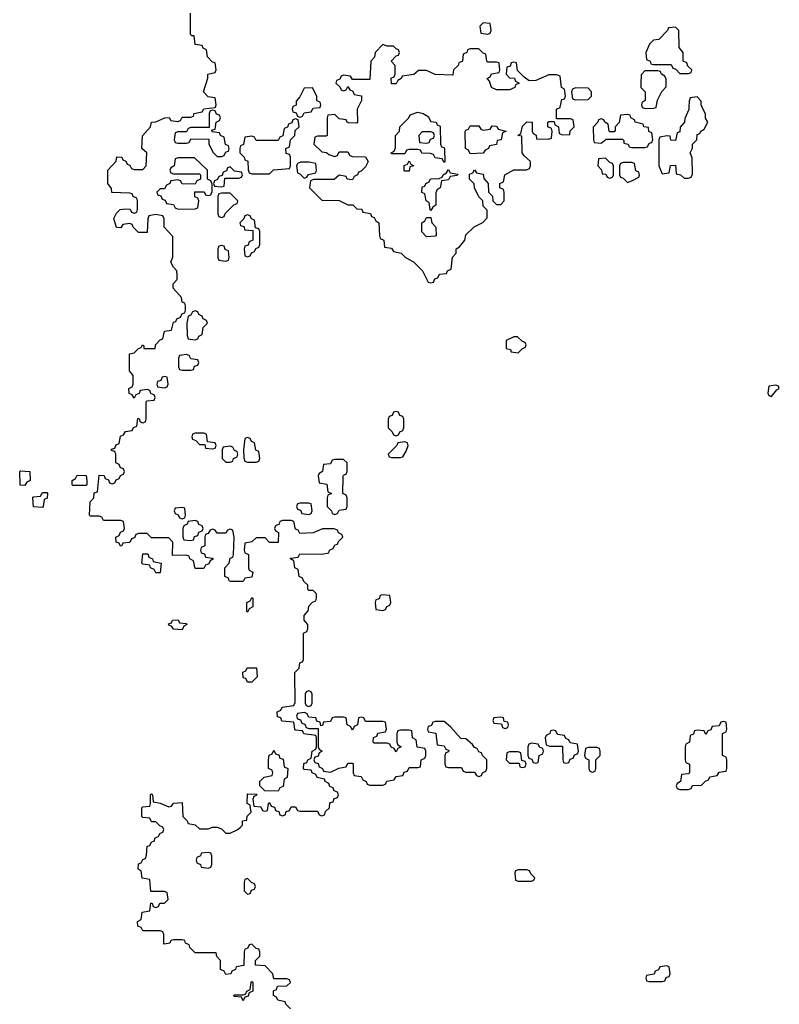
# Model space of a CAD drawing. Header units: inches. Extents: x 2518216 to 2687946, y 757338 to 915227.
# Tile 74 of 75: x 2662046 to 2665526, y 905890 to 910400. Entities that reach past the tile are written whole.
import ezdxf

# ---------------------------------------------------------------- set-up
doc = ezdxf.new("R2010")
doc.units = ezdxf.units.IN
doc.header["$MEASUREMENT"] = 0
doc.layers.add('C6960', color=7, linetype='Continuous')
doc.layers.add('C6961', color=7, linetype='Continuous')

msp = doc.modelspace()

# ---------------------------------------------------------------- linework, layer by layer
at = {"layer": 'C6960', "color": 6}
for points in [[(2663286, 905870), (2663266, 905890), (2663262, 905902), (2663228.4, 905908.4), (2663222, 905922), (2663208, 905930), (2663208.4, 905951.6), (2663222, 905958), (2663227.3, 905972.7), (2663270, 905974), (2663286, 905990), (2663282, 906002), (2663270, 906006), (2663210, 906006), (2663206, 906030), (2663170, 906066), (2663126, 906070), (2663126, 906090), (2663146, 906110), (2663146, 906130), (2663142, 906142), (2663130, 906146), (2663110, 906166), (2663098, 906162), (2663090, 906146), (2663078, 906142), (2663074, 906130), (2663072.7, 906067.3), (2663038, 906062), (2663034, 906050), (2663018, 906042), (2663014, 906030), (2662990, 906026), (2662982, 906042), (2662966, 906050), (2662966, 906090), (2662948.4, 906108.4), (2662946, 906126), (2662850, 906126), (2662826, 906150), (2662822, 906162), (2662806, 906170), (2662802, 906182), (2662790, 906186), (2662750, 906186), (2662738, 906182), (2662734, 906170), (2662710, 906166), (2662706, 906170), (2662706, 906210), (2662702, 906222), (2662690, 906226), (2662610, 906226), (2662602, 906242), (2662587.3, 906247.3), (2662586, 906270), (2662602, 906278), (2662607.3, 906312.7), (2662642, 906318), (2662647.3, 906352.7), (2662652.7, 906352.7), (2662658, 906338), (2662670, 906334), (2662682, 906338), (2662687.3, 906352.7), (2662710, 906354), (2662726, 906370), (2662722, 906402), (2662710, 906406), (2662647.3, 906407.3), (2662642, 906462), (2662607.3, 906467.3), (2662602, 906502), (2662588.4, 906508.4), (2662590, 906534), (2662602, 906538), (2662610, 906554), (2662622, 906558), (2662627.3, 906572.7), (2662630, 906614), (2662642, 906618), (2662650, 906634), (2662662, 906638), (2662667.3, 906652.7), (2662682, 906658), (2662687.3, 906672.7), (2662702, 906678), (2662706, 906690), (2662702, 906702), (2662687.3, 906707.3), (2662670, 906726), (2662650, 906726), (2662642, 906742), (2662610, 906746), (2662606, 906750), (2662606, 906790), (2662610, 906794), (2662642, 906798), (2662646, 906810), (2662646, 906850), (2662650, 906854), (2662654, 906850), (2662658, 906818), (2662690, 906812), (2662730, 906794), (2662742, 906798), (2662750, 906812), (2662790, 906814), (2662794, 906750), (2662814, 906730), (2662818, 906718), (2662850, 906712), (2662870, 906694), (2662910, 906694), (2662930, 906702), (2662950, 906702), (2662970, 906694), (2662990, 906674), (2663010, 906674), (2663046, 906690), (2663058, 906702), (2663066, 906710), (2663066, 906730), (2663086, 906734), (2663088.4, 906751.6), (2663106, 906770), (2663102, 906802), (2663088, 906810), (2663090, 906854), (2663132, 906852), (2663130, 906846), (2663118, 906842), (2663114, 906830), (2663118, 906798), (2663150, 906794), (2663158, 906778), (2663170, 906774), (2663182, 906778), (2663186, 906810), (2663190, 906814), (2663198, 906798), (2663212.7, 906792.7), (2663218, 906778), (2663232.7, 906772.7), (2663238, 906758), (2663250, 906754), (2663262, 906758), (2663267.3, 906772.7), (2663282, 906778), (2663290, 906794), (2663310, 906794), (2663318, 906778), (2663330, 906774), (2663410, 906774), (2663418, 906758), (2663430, 906754), (2663442, 906758), (2663447.3, 906772.7), (2663466, 906790), (2663467.3, 906812.7), (2663482, 906818), (2663487.3, 906832.7), (2663502, 906838), (2663506, 906850), (2663502, 906862), (2663487.3, 906867.3), (2663482, 906882), (2663467.3, 906887.3), (2663462, 906902), (2663446, 906910), (2663442, 906922), (2663408.4, 906928.4), (2663402, 906942), (2663386, 906950), (2663382, 906962), (2663350, 906966), (2663346, 906970), (2663347.3, 906992.7), (2663362, 906998), (2663366, 907010), (2663382, 907018), (2663386, 907050), (2663402, 907058), (2663406, 907070), (2663406, 907110), (2663402, 907122), (2663348.4, 907128.4), (2663342, 907142), (2663310, 907146), (2663306, 907150), (2663302, 907182), (2663247.3, 907187.3), (2663242, 907202), (2663227.3, 907207.3), (2663226, 907230), (2663242, 907238), (2663248.4, 907251.6), (2663302, 907258), (2663307.3, 907272.7), (2663306, 907410), (2663326, 907430), (2663330, 907454), (2663342, 907458), (2663346, 907470), (2663346, 907590), (2663362, 907598), (2663366, 907610), (2663366, 907630), (2663348.8, 907648.9), (2663349.1, 907670.9), (2663367.3, 907692.7), (2663370, 907714), (2663387.3, 907732.7), (2663402, 907738), (2663406, 907750), (2663406, 907770), (2663390, 907786), (2663370, 907786), (2663366, 907790), (2663366, 907810), (2663347.3, 907827.3), (2663342, 907842), (2663326, 907850), (2663322, 907882), (2663306, 907890), (2663302, 907922), (2663286, 907930), (2663286, 907934), (2663322, 907938), (2663330, 907954), (2663430, 907952), (2663462, 907958), (2663466, 907970), (2663482, 907978), (2663490, 907994), (2663502, 907998), (2663506, 908010), (2663526, 908030), (2663522, 908042), (2663506, 908050), (2663502, 908062), (2663487.3, 908067.3), (2663432.7, 908067.3), (2663391.2, 908048.9), (2663330, 908046), (2663322, 908062), (2663310, 908066), (2663302, 908102), (2663290, 908106), (2663250, 908106), (2663238, 908102), (2663234, 908090), (2663218, 908082), (2663214, 908070), (2663218, 908058), (2663231.6, 908051.6), (2663230, 908006), (2663190, 908006), (2663170, 908026), (2663130, 908026), (2663110, 908008), (2663078, 908002), (2663074, 907970), (2663078, 907958), (2663094, 907950), (2663094, 907890), (2663098, 907878), (2663114, 907870), (2663110, 907846), (2663078, 907842), (2663070, 907826), (2663012.7, 907827.3), (2663006, 907830), (2663002, 907842), (2662986, 907850), (2662986, 907890), (2663006, 907910), (2663010, 907934), (2663022, 907938), (2663026, 907950), (2663028, 908030), (2663022, 908062), (2663010, 908066), (2662998, 908062), (2662990, 908048), (2662950, 908048), (2662942, 908062), (2662930, 908066), (2662918, 908062), (2662910, 908046), (2662898, 908042), (2662894, 908030), (2662894, 907990), (2662878, 907982), (2662874, 907970), (2662878, 907958), (2662892.7, 907952.7), (2662898, 907938), (2662930, 907934), (2662934, 907930), (2662918, 907922), (2662912.7, 907907.3), (2662898, 907902), (2662890, 907886), (2662850, 907886), (2662842, 907922), (2662826, 907930), (2662822, 907942), (2662807.3, 907947.3), (2662746, 907946), (2662747.3, 908007.3), (2662730, 908026), (2662650, 908026), (2662630, 908046), (2662590, 908046), (2662578, 908042), (2662572.7, 908027.3), (2662558, 908022), (2662550, 908006), (2662518, 908002), (2662514, 907990), (2662508, 907988), (2662502, 908002), (2662487.3, 908007.3), (2662486, 908030), (2662502, 908038), (2662507.3, 908052.7), (2662522, 908058), (2662526, 908070), (2662522, 908102), (2662510, 908106), (2662430, 908106), (2662422, 908122), (2662410, 908126), (2662370, 908126), (2662366, 908130), (2662368.7, 908191.3), (2662386, 908210), (2662387.3, 908232.7), (2662402, 908238), (2662410, 908314), (2662432.7, 908312.7), (2662438, 908298), (2662452.7, 908292.7), (2662458, 908278), (2662470, 908274), (2662482, 908278), (2662487.3, 908292.7), (2662502, 908298), (2662507.3, 908312.7), (2662522, 908318), (2662526, 908330), (2662522, 908342), (2662507.3, 908347.3), (2662502, 908362), (2662486, 908370), (2662486, 908410), (2662482, 908422), (2662467.3, 908427.3), (2662467.3, 908432.7), (2662482, 908438), (2662487.3, 908452.7), (2662502, 908458), (2662507.3, 908492.7), (2662522, 908498), (2662530, 908514), (2662562, 908518), (2662567.3, 908532.7), (2662582, 908538), (2662587.3, 908572.7), (2662592.7, 908572.7), (2662598, 908558), (2662610, 908554), (2662622, 908558), (2662626, 908570), (2662626, 908650), (2662630, 908654), (2662662, 908658), (2662666, 908670), (2662662, 908682), (2662647.3, 908687.3), (2662642, 908702), (2662630, 908706), (2662598, 908702), (2662592.7, 908687.3), (2662578, 908682), (2662570, 908666), (2662562, 908682), (2662547.3, 908687.3), (2662546, 908710), (2662562, 908718), (2662566, 908730), (2662566, 908770), (2662548.4, 908791.6), (2662548.7, 908870), (2662570, 908874), (2662590, 908894), (2662602, 908898), (2662608.7, 908911.3), (2662614, 908906), (2662614, 908894), (2662666, 908894), (2662668, 908910), (2662690, 908934), (2662702, 908938), (2662710, 908974), (2662742, 908978), (2662750, 909014), (2662762, 909018), (2662766, 909030), (2662782, 909038), (2662790, 909054), (2662802, 909058), (2662806, 909070), (2662806, 909090), (2662802, 909102), (2662790, 909106), (2662788, 909128), (2662749.3, 909170), (2662749.3, 909190.7), (2662768, 909210), (2662768, 909230), (2662766, 909250), (2662750, 909266), (2662738, 909290), (2662747.3, 909312.7), (2662747.3, 909407.3), (2662708, 909450), (2662707.3, 909487.3), (2662702, 909502), (2662670, 909508), (2662638, 909502), (2662632.7, 909487.3), (2662630, 909426), (2662590, 909426), (2662566, 909450), (2662562, 909462), (2662550, 909466), (2662518, 909462), (2662510, 909446), (2662490, 909448), (2662478, 909490), (2662490, 909514), (2662506, 909530), (2662530, 909534), (2662552, 909532), (2662558, 909518), (2662570, 909514), (2662582, 909518), (2662586, 909530), (2662586, 909570), (2662582, 909582), (2662566, 909590), (2662562, 909602), (2662550, 909606), (2662468.8, 909608.9), (2662467.3, 909627.3), (2662449.3, 909649.3), (2662449.4, 909710), (2662488, 909752), (2662491.3, 909771.3), (2662514, 909770), (2662518, 909758), (2662532.7, 909752.7), (2662538, 909738), (2662550, 909734), (2662558, 909718), (2662570, 909714), (2662610, 909714), (2662626, 909730), (2662628, 909790), (2662606, 909810), (2662608, 909868), (2662646, 909910), (2662650, 909931.3), (2662670, 909932), (2662711.2, 909951.1), (2662731.3, 909951.3), (2662738, 909938), (2662770, 909934), (2662782, 909938), (2662790, 909954), (2662830, 909954), (2662842, 909958), (2662846, 909970), (2662882, 909978), (2662890, 909992), (2662942, 909998), (2662942.7, 910000)], [(2663297.3, 910000), (2663294, 909990), (2663298, 909978), (2663312.7, 909972.7), (2663318, 909958), (2663330, 909954), (2663342, 909958), (2663350, 909974), (2663382, 909978), (2663390, 909994), (2663422, 909998), (2663422.7, 910000)], [(2663596.8, 910000), (2663592, 909990), (2663594, 909930), (2663590, 909926), (2663552.7, 909927.3), (2663546, 909930), (2663542, 909942), (2663510, 909946), (2663490, 909966), (2663458, 909962), (2663454, 909950), (2663454, 909870), (2663450, 909866), (2663410, 909866), (2663398, 909862), (2663394, 909830), (2663430, 909794), (2663451.6, 909791.6), (2663462, 909782), (2663490, 909774), (2663502, 909778), (2663510, 909794), (2663550, 909794), (2663558, 909778), (2663570, 909774), (2663630, 909771.3), (2663642, 909750), (2663630, 909726), (2663610, 909706), (2663598, 909702), (2663594, 909690), (2663578, 909682), (2663570, 909666), (2663546, 909670), (2663542, 909682), (2663510, 909688), (2663487.3, 909667.3), (2663392.7, 909667.3), (2663378, 909662), (2663374, 909630), (2663430, 909574), (2663510, 909572), (2663550, 909552), (2663571.6, 909551.6), (2663590, 909534), (2663612.7, 909532.7), (2663618, 909518), (2663652.7, 909512.7), (2663658, 909498), (2663670, 909494), (2663678, 909478), (2663692, 909470), (2663694, 909410), (2663698, 909398), (2663714, 909390), (2663718, 909358), (2663750, 909354), (2663758, 909338), (2663794, 909330), (2663811.6, 909311.6), (2663852, 909290), (2663892, 909250), (2663918, 909198), (2663930, 909194), (2663942, 909198), (2663947.3, 909212.7), (2663962, 909218), (2663970, 909234), (2664002, 909238), (2664006, 909250), (2664022, 909258), (2664028.4, 909311.6), (2664046, 909330), (2664046, 909350), (2664060.4, 909359.6), (2664086, 909390), (2664090, 909414), (2664128.7, 909451.3), (2664168.4, 909471.6), (2664187.3, 909492.7), (2664187.3, 909527.3), (2664170, 909546), (2664168, 909570), (2664150, 909588), (2664129, 909630), (2664128.4, 909648.4), (2664106, 909670), (2664107.3, 909692.7), (2664122, 909698), (2664130, 909712), (2664138, 909698), (2664170, 909692), (2664172, 909672), (2664192, 909650), (2664194, 909610), (2664211.6, 909591.6), (2664214, 909570), (2664230, 909554), (2664250, 909554), (2664266, 909570), (2664266, 909610), (2664262, 909622), (2664246, 909630), (2664246, 909650), (2664262, 909658), (2664268, 909690), (2664310, 909712), (2664367.3, 909712.7), (2664382, 909718), (2664386, 909730), (2664386, 909750), (2664356.4, 909776.4), (2664348, 909790), (2664346, 909866), (2664328, 909870), (2664342, 909878), (2664350, 909912), (2664370, 909932), (2664394, 909930), (2664394, 909890), (2664398, 909878), (2664411.6, 909871.6), (2664414, 909854), (2664467.3, 909852.7), (2664482, 909858), (2664486, 909890), (2664482, 909902), (2664466, 909910), (2664466, 909930), (2664470, 909934), (2664494, 909934), (2664498, 909918), (2664514, 909910), (2664518, 909878), (2664532.7, 909872.7), (2664566, 909874), (2664568.4, 909891.6), (2664586, 909910), (2664582, 909942), (2664570, 909946), (2664506, 909946), (2664506, 909990), (2664522, 909998), (2664522.4, 910000)], [(2664897.3, 910000), (2664898, 909998), (2664912.7, 909992.7), (2664950, 909994), (2664962, 909998), (2664962.4, 910000)], [(2665111.6, 910000), (2665111.2, 909988.9), (2665092.7, 909947.3), (2665092, 909930), (2665072, 909908), (2665070, 909886), (2665058, 909882), (2665050, 909846), (2665028.7, 909848.7), (2665026, 909866), (2665010, 909868), (2664978, 909862), (2664974, 909850), (2664974, 909730), (2664990, 909694), (2665022, 909698), (2665027.3, 909732.7), (2665050, 909734), (2665054, 909694), (2665074, 909690), (2665090, 909674), (2665110, 909674), (2665122, 909678), (2665128, 909692), (2665127.3, 909767.3), (2665118, 909790), (2665128, 909812), (2665128.7, 909830), (2665148, 909850), (2665150, 909874), (2665162, 909878), (2665166, 909890), (2665182, 909898), (2665198, 909930), (2665188.4, 909948.4), (2665187.3, 909967.3), (2665172.5, 910000)]]:
    msp.add_lwpolyline(points, dxfattribs=at)
for points in [[(2662930, 909986), (2662918, 909982), (2662914, 909970), (2662914, 909906), (2662830, 909906), (2662818, 909902), (2662810, 909886), (2662770, 909886), (2662758, 909882), (2662754, 909850), (2662758, 909838), (2662770, 909834), (2662810, 909834), (2662822, 909838), (2662830, 909854), (2662912.7, 909852.7), (2662912, 909830), (2662931.6, 909791.6), (2662950, 909774), (2662970, 909774), (2662982, 909778), (2662990, 909794), (2663002, 909798), (2663006, 909810), (2663002, 909822), (2662988.4, 909828.4), (2662982, 909862), (2662966, 909870), (2662962, 909882), (2662930, 909886), (2662926, 909890), (2662926, 909894), (2662942, 909898), (2662946, 909930), (2662962, 909938), (2662966, 909950), (2662962, 909962), (2662947.3, 909967.3), (2662942, 909982)], [(2663310, 909946), (2663298, 909942), (2663292.7, 909927.3), (2663278, 909922), (2663272.7, 909907.3), (2663258, 909902), (2663252, 909868), (2663238, 909862), (2663230, 909846), (2663130, 909846), (2663122, 909862), (2663110, 909866), (2663078, 909862), (2663071.6, 909828.4), (2663058, 909822), (2663054, 909810), (2663054, 909790), (2663074, 909770), (2663078, 909758), (2663091.6, 909751.6), (2663092.7, 909712.7), (2663098, 909698), (2663110, 909694), (2663190, 909694), (2663208.4, 909711.6), (2663282, 909718), (2663286, 909730), (2663286, 909770), (2663282, 909782), (2663267.3, 909787.3), (2663266, 909810), (2663282, 909818), (2663286, 909850), (2663306, 909870), (2663307.3, 909892.7), (2663326, 909910), (2663322, 909942)], [(2663990, 909746), (2663982, 909762), (2663950, 909768), (2663942, 909782), (2663927.3, 909787.3), (2663888.4, 909788.4), (2663882, 909802), (2663870, 909806), (2663830, 909806), (2663818, 909802), (2663810, 909786), (2663750, 909786), (2663748, 909790), (2663762, 909798), (2663767.3, 909812.7), (2663768, 909870), (2663786, 909890), (2663788, 909910), (2663828, 909950), (2663835.3, 909964.7), (2663870, 909976), (2663894, 909970), (2663916.9, 909956.9), (2663930, 909934), (2663954, 909930), (2663958, 909918), (2663972.7, 909912.7), (2663974, 909830), (2663978, 909818), (2663990, 909814), (2663992.7, 909807.3), (2663994, 909750)], [(2664830, 909966), (2664798, 909962), (2664791.6, 909928.4), (2664774, 909910), (2664774, 909890), (2664770, 909886), (2664750, 909886), (2664746, 909890), (2664742, 909922), (2664726, 909930), (2664722, 909942), (2664710, 909946), (2664698, 909942), (2664694, 909930), (2664672.7, 909907.3), (2664674, 909850), (2664678, 909838), (2664710, 909834), (2664732.7, 909852.7), (2664807.3, 909852.7), (2664814, 909846), (2664814, 909834), (2664834, 909830), (2664838, 909818), (2664850, 909814), (2664910, 909814), (2664922, 909818), (2664930, 909834), (2664942, 909838), (2664946, 909850), (2664942, 909882), (2664928.4, 909888.4), (2664926, 909906), (2664906, 909910), (2664902, 909922), (2664866, 909930), (2664862, 909942), (2664846, 909950), (2664842, 909962)], [(2664110, 909786), (2664102, 909802), (2664088, 909810), (2664087.3, 909887.3), (2664090, 909894), (2664102, 909898), (2664110, 909914), (2664150, 909914), (2664158, 909898), (2664170, 909894), (2664202, 909898), (2664210, 909914), (2664227.3, 909912.7), (2664234, 909910), (2664238, 909898), (2664274, 909890), (2664258, 909882), (2664252, 909850), (2664234, 909846), (2664230, 909828), (2664198, 909822), (2664194, 909810), (2664178, 909802), (2664170, 909788)], [(2663930, 909886), (2663890, 909886), (2663874, 909870), (2663878, 909838), (2663910, 909834), (2663922, 909838), (2663927.3, 909852.7), (2663942, 909858), (2663946, 909870), (2663942, 909882)], [(2662847.3, 909767.3), (2662772.7, 909767.3), (2662758, 909762), (2662754, 909730), (2662738, 909722), (2662734, 909710), (2662738, 909698), (2662750, 909694), (2662870, 909694), (2662874, 909690), (2662874, 909670), (2662858, 909662), (2662850, 909646), (2662790, 909648), (2662782, 909662), (2662770, 909666), (2662738, 909662), (2662734, 909650), (2662718, 909642), (2662710, 909626), (2662690, 909626), (2662674, 909610), (2662678, 909598), (2662692.7, 909592.7), (2662698, 909578), (2662712.7, 909572.7), (2662718, 909558), (2662750, 909554), (2662758, 909538), (2662772.7, 909532.7), (2662850, 909534), (2662862, 909538), (2662866, 909570), (2662862, 909582), (2662848.4, 909588.4), (2662848, 909612), (2662891.6, 909611.6), (2662898, 909598), (2662910, 909594), (2662922, 909598), (2662927.3, 909612.7), (2662927.3, 909647.3), (2662922, 909662), (2662906, 909670), (2662906, 909710)], [(2664730, 909766), (2664698, 909762), (2664694, 909730), (2664711.6, 909711.6), (2664714, 909694), (2664732, 909692), (2664738, 909678), (2664750, 909674), (2664762, 909678), (2664766, 909690), (2664766, 909730), (2664762, 909742), (2664750, 909746)], [(2663010, 909726), (2662998, 909722), (2662992.7, 909707.3), (2662978, 909702), (2662974, 909686), (2662958, 909682), (2662952.7, 909667.3), (2662938, 909662), (2662934, 909650), (2662938, 909638), (2662970, 909634), (2662982, 909638), (2662986, 909674), (2663050, 909674), (2663062, 909678), (2663066, 909690), (2663062, 909702), (2663030, 909706)], [(2663370, 909748), (2663332.7, 909747.3), (2663318, 909742), (2663314, 909730), (2663318, 909698), (2663330, 909694), (2663350, 909674), (2663362, 909678), (2663368.4, 909691.6), (2663402, 909698), (2663406, 909710), (2663402, 909742)], [(2663810, 909706), (2663808, 909710), (2663808, 909732), (2663822, 909738), (2663830, 909754), (2663838, 909738), (2663852, 909730), (2663834, 909726), (2663830, 909706)], [(2663930, 909526), (2663926, 909530), (2663922, 909562), (2663908, 909570), (2663902, 909602), (2663888.4, 909608.4), (2663890, 909634), (2663902, 909638), (2663906, 909650), (2663922, 909658), (2663928.4, 909671.6), (2663967.3, 909672.7), (2663982, 909678), (2663986, 909690), (2664002, 909698), (2664010, 909714), (2664018, 909698), (2664052.7, 909692.7), (2664050, 909686), (2664018, 909682), (2664010, 909666), (2663978, 909662), (2663972, 909630), (2663958, 909622), (2663952.7, 909607.3), (2663952, 909550), (2663938, 909542)], [(2664850, 909746), (2664810, 909746), (2664798, 909742), (2664794, 909730), (2664794, 909690), (2664798, 909678), (2664810, 909674), (2664830, 909654), (2664850, 909662), (2664882, 909678), (2664886, 909690), (2664882, 909702), (2664868.4, 909708.4), (2664862, 909742)], [(2663010, 909606), (2662970, 909606), (2662958, 909602), (2662954, 909590), (2662954, 909510), (2662958, 909498), (2662970, 909494), (2662982, 909498), (2662987.3, 909512.7), (2663027.3, 909552.7), (2663042, 909558), (2663046, 909570)], [(2663090, 909506), (2663078, 909502), (2663072.7, 909487.3), (2663054, 909470), (2663058, 909458), (2663072.7, 909452.7), (2663078, 909438), (2663114, 909434), (2663114, 909390), (2663098, 909382), (2663092.7, 909367.3), (2663078, 909362), (2663074, 909350), (2663078, 909318), (2663090, 909314), (2663102, 909318), (2663107.3, 909332.7), (2663122, 909338), (2663127.3, 909352.7), (2663142, 909358), (2663146, 909370), (2663146, 909430), (2663142, 909442), (2663126, 909446), (2663122, 909482), (2663107.3, 909487.3), (2663102, 909502)], [(2663910, 909406), (2663888.4, 909428.4), (2663888, 909470), (2663902, 909478), (2663910, 909494), (2663930, 909494), (2663934, 909470), (2663952, 909450), (2663954, 909410), (2663950, 909408)], [(2662970, 909366), (2662958, 909362), (2662954, 909350), (2662954, 909310), (2662958, 909298), (2662990, 909294), (2663002, 909298), (2663006, 909310), (2663002, 909342), (2662987.3, 909347.3), (2662982, 909362)], [(2662850, 909066), (2662838, 909062), (2662830, 909046), (2662818, 909042), (2662812, 909010), (2662812.7, 908952.7), (2662818, 908938), (2662850, 908934), (2662862, 908938), (2662866, 908950), (2662882, 908958), (2662886, 908990), (2662906, 909010), (2662902, 909022), (2662886, 909030), (2662882, 909042), (2662866, 909050), (2662862, 909062)], [(2664310, 908948), (2664274, 908930), (2664274, 908894), (2664294, 908890), (2664298, 908878), (2664330, 908874), (2664350, 908894), (2664362, 908898), (2664366, 908910), (2664362, 908922), (2664350, 908926), (2664327.3, 908947.3)], [(2662810, 908866), (2662778, 908862), (2662774, 908850), (2662774, 908810), (2662778, 908798), (2662790, 908794), (2662830, 908794), (2662842, 908798), (2662847.3, 908812.7), (2662862, 908818), (2662866, 908830), (2662862, 908842), (2662830, 908846), (2662822, 908862)], [(2662710, 908766), (2662698, 908762), (2662692.7, 908747.3), (2662678, 908742), (2662674, 908730), (2662678, 908718), (2662710, 908714), (2662722, 908718), (2662726, 908730), (2662722, 908762)], [(2665510, 908726), (2665478, 908722), (2665474, 908690), (2665478, 908678), (2665490, 908674), (2665515.3, 908704.7), (2665526, 908710), (2665522, 908722)], [(2663770, 908606), (2663758, 908602), (2663752.7, 908587.3), (2663738, 908582), (2663734, 908570), (2663734, 908530), (2663752.7, 908512.7), (2663758, 908498), (2663770, 908494), (2663782, 908498), (2663787.3, 908512.7), (2663802, 908518), (2663806, 908530), (2663806, 908570), (2663802, 908582), (2663787.3, 908587.3), (2663782, 908602)], [(2662890, 908506), (2662850, 908506), (2662838, 908502), (2662834, 908490), (2662838, 908478), (2662852.7, 908472.7), (2662870, 908454), (2662894, 908454), (2662898, 908438), (2662930, 908434), (2662942, 908438), (2662946, 908450), (2662942, 908462), (2662906, 908466), (2662902, 908502)], [(2663090, 908486), (2663078, 908482), (2663072, 908430), (2663072.7, 908392.7), (2663078, 908378), (2663090, 908374), (2663130, 908374), (2663142, 908378), (2663146, 908390), (2663142, 908422), (2663128.4, 908428.4), (2663122, 908462), (2663107.3, 908467.3), (2663102, 908482)], [(2663810, 908466), (2663778, 908462), (2663774, 908450), (2663734, 908410), (2663738, 908398), (2663750, 908394), (2663790, 908394), (2663802, 908398), (2663816.4, 908423.6), (2663826, 908450), (2663822, 908462)], [(2663010, 908446), (2662978, 908442), (2662974, 908430), (2662974, 908390), (2662990, 908374), (2663010, 908374), (2663022, 908378), (2663026, 908390), (2663042, 908398), (2663046, 908410), (2663042, 908422), (2663030, 908426), (2663022, 908442)], [(2663530, 908386), (2663490, 908386), (2663478, 908382), (2663470, 908366), (2663438, 908362), (2663434, 908330), (2663418, 908322), (2663414, 908310), (2663418, 908278), (2663452.7, 908272.7), (2663458, 908238), (2663474, 908230), (2663458, 908222), (2663454, 908210), (2663454, 908170), (2663474, 908150), (2663478, 908138), (2663490, 908134), (2663502, 908138), (2663510, 908154), (2663542, 908158), (2663546, 908170), (2663546, 908210), (2663542, 908222), (2663526, 908230), (2663527.3, 908307.3), (2663530, 908314), (2663542, 908318), (2663546, 908330), (2663546, 908370)], [(2662070, 908266), (2662048.4, 908268.4), (2662046, 908330), (2662050, 908334), (2662092, 908330), (2662094, 908290), (2662078, 908282)], [(2662290, 908266), (2662286, 908270), (2662286, 908290), (2662302, 908298), (2662310, 908314), (2662350, 908312), (2662354, 908290), (2662354, 908270), (2662350, 908266)], [(2662150, 908166), (2662108.7, 908168.7), (2662106, 908210), (2662110, 908214), (2662142, 908218), (2662150, 908234), (2662170, 908234), (2662174, 908230), (2662171.6, 908208.4), (2662158, 908202), (2662154, 908170)], [(2663370, 908186), (2663330, 908186), (2663318, 908182), (2663314, 908170), (2663318, 908158), (2663332.7, 908152.7), (2663338, 908138), (2663370, 908134), (2663382, 908138), (2663386, 908150), (2663382, 908182)], [(2662790, 908166), (2662758, 908162), (2662754, 908150), (2662758, 908138), (2662772.7, 908132.7), (2662778, 908118), (2662790, 908114), (2662802, 908118), (2662806, 908130), (2662802, 908162)], [(2662850, 908106), (2662818, 908102), (2662814, 908090), (2662798, 908082), (2662794, 908070), (2662794, 908030), (2662798, 908018), (2662830, 908014), (2662842, 908018), (2662847.3, 908032.7), (2662862, 908038), (2662867.3, 908052.7), (2662882, 908058), (2662886, 908070), (2662882, 908082), (2662867.3, 908087.3), (2662862, 908102)], [(2662670, 907866), (2662662, 907882), (2662646, 907890), (2662642, 907902), (2662610, 907906), (2662606, 907910), (2662610, 907954), (2662632.7, 907952.7), (2662638, 907938), (2662654, 907930), (2662658, 907918), (2662694, 907910), (2662690, 907866)], [(2663090, 907686), (2663086, 907690), (2663086, 907730), (2663102, 907738), (2663110, 907754), (2663114, 907750), (2663114, 907710), (2663098, 907702)], [(2663710, 907766), (2663698, 907762), (2663692.7, 907747.3), (2663678, 907742), (2663674, 907730), (2663678, 907698), (2663710, 907694), (2663722, 907698), (2663727.3, 907712.7), (2663742, 907718), (2663746, 907730), (2663742, 907762)], [(2662790, 907606), (2662750, 907608), (2662742, 907622), (2662730, 907626), (2662728, 907632), (2662742, 907638), (2662746, 907650), (2662771.6, 907651.6), (2662778, 907638), (2662810, 907634), (2662812, 907630), (2662798, 907622)], [(2663090, 907366), (2663082, 907382), (2663070, 907386), (2663068.4, 907411.6), (2663082, 907418), (2663088.4, 907431.6), (2663131.6, 907431.6), (2663134, 907390), (2663110, 907366)], [(2663370, 907326), (2663358, 907322), (2663354, 907310), (2663354, 907270), (2663358, 907258), (2663370, 907254), (2663382, 907258), (2663386, 907270), (2663386, 907310), (2663382, 907322)], [(2663350, 907226), (2663318, 907222), (2663314, 907210), (2663318, 907198), (2663332.7, 907192.7), (2663338, 907178), (2663352.7, 907172.7), (2663358, 907158), (2663370, 907154), (2663414, 907154), (2663414, 907070), (2663418, 907058), (2663432, 907050), (2663418, 907042), (2663412.7, 907027.3), (2663398, 907022), (2663394, 907010), (2663398, 906998), (2663412.7, 906992.7), (2663418, 906978), (2663434, 906970), (2663438, 906958), (2663470, 906954), (2663508.4, 906971.6), (2663542, 906978), (2663550, 906994), (2663570, 906994), (2663574, 906990), (2663574, 906950), (2663578, 906938), (2663610, 906934), (2663618, 906918), (2663634, 906910), (2663638, 906898), (2663650, 906894), (2663710, 906894), (2663722, 906898), (2663728.4, 906911.6), (2663762, 906918), (2663770, 906934), (2663802, 906938), (2663807.3, 906952.7), (2663822, 906958), (2663830, 906974), (2663870, 906974), (2663882, 906978), (2663886, 907010), (2663902, 907018), (2663906, 907030), (2663906, 907050), (2663902, 907062), (2663867.3, 907067.3), (2663862, 907102), (2663846, 907110), (2663842, 907142), (2663830, 907146), (2663790, 907146), (2663778, 907142), (2663774, 907130), (2663774, 907090), (2663778, 907078), (2663794, 907070), (2663778, 907062), (2663770, 907046), (2663762, 907062), (2663747.3, 907067.3), (2663742, 907082), (2663730, 907086), (2663670, 907086), (2663666, 907090), (2663667.3, 907112.7), (2663682, 907118), (2663687.3, 907132.7), (2663722, 907138), (2663726, 907150), (2663722, 907182), (2663710, 907186), (2663630, 907186), (2663622, 907202), (2663610, 907206), (2663598, 907202), (2663594, 907170), (2663578, 907162), (2663570, 907146), (2663562, 907162), (2663546, 907170), (2663542, 907202), (2663530, 907206), (2663490, 907206), (2663478, 907202), (2663470, 907186), (2663438, 907182), (2663432.7, 907167.3), (2663426, 907166), (2663422, 907182), (2663407.3, 907187.3), (2663402, 907202), (2663370, 907206), (2663362, 907222)], [(2664250, 907206), (2664218, 907202), (2664214, 907190), (2664218, 907178), (2664254, 907174), (2664258, 907158), (2664270, 907154), (2664282, 907158), (2664286, 907170), (2664282, 907182), (2664266, 907186), (2664262, 907202)], [(2663990, 907186), (2663950, 907186), (2663938, 907182), (2663932.7, 907167.3), (2663918, 907162), (2663914, 907150), (2663918, 907138), (2663952.7, 907132.7), (2663958, 907078), (2663990, 907074), (2663998, 907058), (2664012, 907052), (2664010, 907046), (2663998, 907042), (2663994, 907030), (2663994, 906990), (2663998, 906978), (2664010, 906974), (2664070, 906974), (2664078, 906958), (2664090, 906954), (2664130, 906954), (2664138, 906938), (2664150, 906934), (2664162, 906938), (2664166, 906950), (2664182, 906958), (2664186, 906970), (2664186, 907010), (2664166, 907030), (2664162, 907042), (2664150, 907046), (2664142, 907062), (2664130, 907066), (2664120.4, 907080.4), (2664090, 907106), (2664067.3, 907107.3), (2664020.4, 907160.4)], [(2664490, 907146), (2664478, 907142), (2664474, 907130), (2664458, 907122), (2664454, 907110), (2664458, 907078), (2664472.7, 907072.7), (2664532.7, 907072.7), (2664534, 907010), (2664538, 906998), (2664550, 906994), (2664562, 906998), (2664567.3, 907012.7), (2664582, 907018), (2664587.3, 907032.7), (2664602, 907038), (2664606, 907050), (2664602, 907082), (2664567.3, 907087.3), (2664562, 907102), (2664547.3, 907107.3), (2664542, 907122), (2664510, 907126), (2664502, 907142)], [(2665270, 907186), (2665258, 907182), (2665250, 907166), (2665218, 907162), (2665212.7, 907147.3), (2665198, 907142), (2665190, 907126), (2665182, 907142), (2665150, 907146), (2665138, 907142), (2665132.7, 907127.3), (2665118, 907122), (2665114, 907090), (2665098, 907082), (2665094, 907070), (2665094, 907010), (2665098, 906998), (2665114, 906990), (2665114, 906950), (2665110, 906946), (2665078, 906942), (2665074, 906910), (2665058, 906902), (2665054, 906890), (2665058, 906878), (2665070, 906874), (2665110, 906874), (2665122, 906878), (2665128, 906892), (2665170, 906894), (2665187.3, 906912.7), (2665202, 906918), (2665207.3, 906932.7), (2665242, 906938), (2665250, 906954), (2665282, 906958), (2665286, 906970), (2665286, 907010), (2665282, 907022), (2665266, 907030), (2665266, 907130), (2665282, 907138), (2665286, 907150), (2665282, 907182)], [(2663230, 906866), (2663168.4, 906868.4), (2663146, 906890), (2663146, 906910), (2663166, 906930), (2663202, 906938), (2663206, 906950), (2663202, 906962), (2663186, 906970), (2663186, 907010), (2663188.4, 907031.6), (2663202, 907038), (2663210, 907054), (2663218, 907038), (2663232.7, 907032.7), (2663238, 907018), (2663252.7, 907012.7), (2663258, 906978), (2663274, 906970), (2663271.6, 906928.4), (2663258, 906922), (2663252.7, 906887.3), (2663238, 906882)], [(2664390, 907086), (2664378, 907082), (2664374, 907070), (2664374, 907030), (2664378, 907018), (2664392.7, 907012.7), (2664398, 906998), (2664410, 906994), (2664422, 906998), (2664426, 907030), (2664442, 907038), (2664446, 907050), (2664442, 907062), (2664427.3, 907067.3), (2664422, 907082)], [(2664690, 907066), (2664650, 907066), (2664638, 907062), (2664634, 907030), (2664638, 907018), (2664654, 907010), (2664654, 906970), (2664658, 906958), (2664670, 906954), (2664682, 906958), (2664686, 906970), (2664686, 907010), (2664706, 907030), (2664706, 907050), (2664702, 907062)], [(2664330, 907046), (2664290, 907046), (2664278, 907042), (2664274, 907010), (2664290, 906994), (2664334, 906994), (2664338, 906978), (2664350, 906974), (2664362, 906978), (2664366, 906990), (2664362, 907002), (2664346, 907006), (2664342, 907042)], [(2662910, 906586), (2662878, 906582), (2662874, 906570), (2662858, 906562), (2662854, 906550), (2662858, 906538), (2662874, 906530), (2662878, 906518), (2662910, 906514), (2662922, 906518), (2662926, 906530), (2662926, 906570), (2662922, 906582)], [(2663090, 906466), (2663078, 906462), (2663074, 906450), (2663074, 906410), (2663090, 906394), (2663102, 906398), (2663107.3, 906412.7), (2663122, 906418), (2663126, 906430), (2663122, 906442), (2663107.3, 906447.3)], [(2664370, 906506), (2664330, 906506), (2664318, 906502), (2664314, 906490), (2664318, 906458), (2664330, 906454), (2664390, 906454), (2664402, 906458), (2664406, 906470), (2664387.3, 906487.3), (2664382, 906502)], [(2665010, 906066), (2664978, 906062), (2664972.7, 906047.3), (2664958, 906042), (2664952.7, 906027.3), (2664918, 906022), (2664914, 906010), (2664918, 905998), (2664930, 905994), (2664990, 905994), (2665002, 905998), (2665007.3, 906012.7), (2665022, 906018), (2665026, 906030), (2665022, 906062)], [(2663070, 905906), (2663062, 905922), (2663030, 905926), (2663026, 905930), (2663030, 905934), (2663070, 905934), (2663082, 905938), (2663086, 905950), (2663102, 905958), (2663106, 905990), (2663110, 905994), (2663114, 905990), (2663114, 905950), (2663098, 905942), (2663092.7, 905927.3), (2663078, 905922)]]:
    msp.add_lwpolyline(points, close=True, dxfattribs=at)
at = {"layer": 'C6961', "color": 6}
for points in [[(2662942.7, 910000), (2662946, 910010), (2662942, 910042), (2662910, 910046), (2662888.7, 910070), (2662907.3, 910132.7), (2662908, 910150), (2662942, 910158), (2662946, 910170), (2662942, 910202), (2662930, 910206), (2662906, 910230), (2662902, 910262), (2662886, 910270), (2662882, 910282), (2662850, 910286), (2662846, 910326), (2662834, 910326), (2662828.4, 910331.6), (2662829, 910430)], [(2664522.4, 910000), (2664530, 910034), (2664542, 910038), (2664546, 910050), (2664542, 910082), (2664528, 910090), (2664522, 910142), (2664507.3, 910147.3), (2664470, 910148), (2664410, 910122), (2664380.4, 910120.4), (2664356.4, 910136.4), (2664327.3, 910167.3), (2664322, 910202), (2664310, 910206), (2664298, 910202), (2664292.7, 910187.3), (2664278, 910182), (2664274, 910150), (2664290, 910134), (2664312.7, 910132.7), (2664318, 910118), (2664334, 910110), (2664318, 910102), (2664314, 910090), (2664290, 910078), (2664230, 910078), (2664208, 910090), (2664198, 910118), (2664188, 910130), (2664202, 910138), (2664207.3, 910152.7), (2664242, 910158), (2664246, 910170), (2664242, 910202), (2664230, 910206), (2664190, 910206), (2664186, 910210), (2664182, 910242), (2664170, 910246), (2664150, 910266), (2664110, 910266), (2664098, 910262), (2664094, 910250), (2664078, 910242), (2664074, 910210), (2664058, 910202), (2664054, 910190), (2664034, 910170), (2664030, 910146), (2663949.1, 910149.1), (2663910, 910168), (2663872.7, 910167.3), (2663851.6, 910148.4), (2663798, 910142), (2663794, 910130), (2663778, 910122), (2663770, 910106), (2663750, 910106), (2663748.4, 910131.6), (2663762, 910138), (2663766, 910150), (2663766, 910190), (2663748, 910210), (2663770, 910234), (2663782, 910238), (2663786, 910250), (2663782, 910262), (2663770, 910266), (2663758, 910278), (2663730, 910278), (2663710, 910286), (2663674, 910250), (2663671.6, 910228.4), (2663654, 910210), (2663650, 910126), (2663570, 910126), (2663562, 910142), (2663530, 910146), (2663518, 910142), (2663512.7, 910127.3), (2663498, 910122), (2663494, 910110), (2663512.7, 910092.7), (2663518, 910078), (2663530, 910074), (2663542, 910078), (2663550, 910094), (2663558, 910078), (2663572.7, 910072.7), (2663578, 910058), (2663611.3, 910051.3), (2663611.3, 910030), (2663596.8, 910000)], [(2664962.4, 910000), (2664968.4, 910031.6), (2664988.4, 910071.6), (2665007.3, 910092.7), (2665007.3, 910127.3), (2665002, 910142), (2664986, 910150), (2664982, 910162), (2664970, 910166), (2664910, 910166), (2664892.7, 910147.3), (2664891.3, 910110), (2664892, 910090), (2664911.3, 910070), (2664912, 910030), (2664898, 910022), (2664894, 910010), (2664897.3, 910000)], [(2663422.7, 910000), (2663426, 910010), (2663422, 910022), (2663408, 910028), (2663408, 910050), (2663387.3, 910087.3), (2663350, 910086), (2663330, 910046), (2663312.7, 910027.3), (2663312, 910008), (2663298, 910002), (2663297.3, 910000)], [(2665172.5, 910000), (2665168, 910010), (2665167.3, 910027.3), (2665150, 910046), (2665118, 910042), (2665112.7, 910027.3), (2665111.6, 910000)]]:
    msp.add_lwpolyline(points, dxfattribs=at)
for points in [[(2664170, 910386), (2664154, 910370), (2664158, 910338), (2664190, 910334), (2664202, 910338), (2664206, 910350), (2664202, 910382)], [(2665050, 910366), (2665018, 910362), (2665014, 910350), (2664974, 910310), (2664950, 910306), (2664931.6, 910288.4), (2664914, 910250), (2664918, 910218), (2664934, 910210), (2664938, 910198), (2664950, 910194), (2665030, 910194), (2665038, 910178), (2665052.7, 910172.7), (2665070, 910154), (2665110, 910154), (2665122, 910158), (2665126, 910170), (2665107.3, 910187.3), (2665102, 910202), (2665086, 910210), (2665086, 910250), (2665067.3, 910272.7), (2665066, 910350)], [(2664592.7, 910087.3), (2664578, 910082), (2664574, 910070), (2664578, 910038), (2664592.7, 910032.7), (2664650, 910034), (2664666, 910050), (2664666, 910070), (2664650, 910086)]]:
    msp.add_lwpolyline(points, close=True, dxfattribs=at)

doc.saveas('drawing.dxf')
